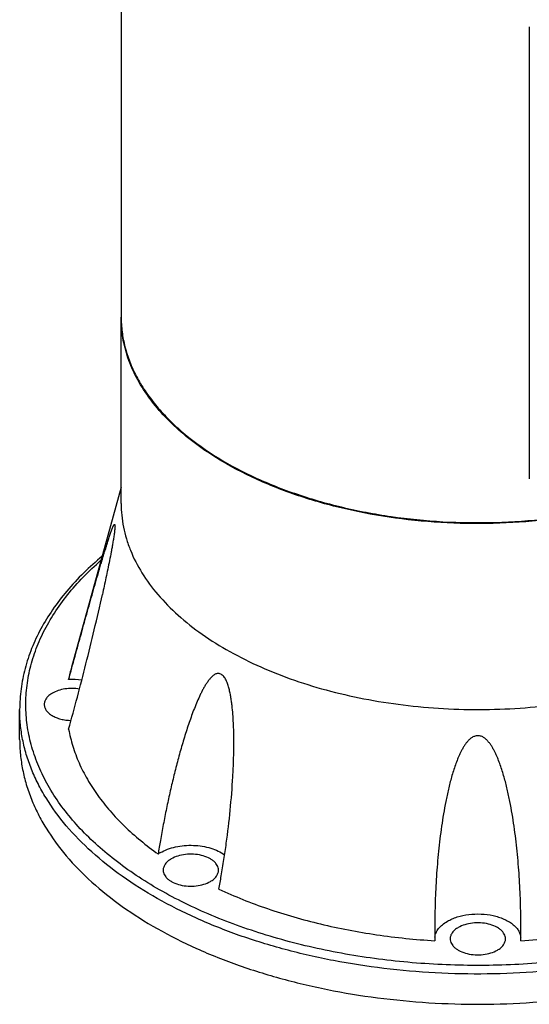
# Model space of a CAD drawing. Header units: millimetres. Extents: x 20 to 4180, y 42 to 2950.
# Tile 100 of 133: x 3830 to 3934, y 1673 to 1874. Entities that reach past the tile are written whole.
import ezdxf

# ---------------------------------------------------------------- set-up
doc = ezdxf.new("R2010")
doc.units = ezdxf.units.MM
doc.header["$LTSCALE"] = 231.275
doc.layers.add('BASE_ASM_PBL21', color=7, linetype='CONTINUOUS')
doc.layers.add('DEFAULT_VBL19', color=7, linetype='CONTINUOUS')

# ---------------------------------------------------------------- blocks, each defined once
blk = doc.blocks.new('BASE_ASM_PBL21', base_point=(3953.26, 1805.69))
at = {"layer": 'BASE_ASM_PBL21', "color": 7}
for p, q in [((3851.12, 1913.53), (3851.12, 1813.21)), ((3934.08, 1872.12), (3934.08, 1780.26)), ((3851.12, 1775.24), (3851.12, 1813.1)), ((3851.12, 1813.01), (3851.12, 1813.1)), ((3851.12, 1778.56), (3841.03, 1742.01)), ((3830.49, 1727.27), (3830.49, 1733.4)), ((3914.87, 1689.22), (3914.89, 1686.4)), ((3932.34, 1686.4), (3932.37, 1689.22))]:
    blk.add_line(p, q, dxfattribs=at)
for centre, radius, start, end in [((3869.4, 1734.18), 29.43, 164.5645, 169.6772), ((3841.11, 1724.42), 15.05, 82.3469, 92.5389), ((4066.6, 1670.57), 210.64, 170.1137, 170.8622), ((3862.94, 1697.63), 7.7, 119.9417, 123.9279), ((3699.84, 1729.49), 174.21, 349.2186, 350.1188), ((3923.87, 1826.7), 140.56, 273.4553, 278.7535)]:
    blk.add_arc(centre, radius, start, end, dxfattribs=at)
for points, knots in [([(3851.12, 1813.21), (3851.12, 1812.18), (3851.25, 1810.11), (3851.84, 1807.03), (3852.83, 1803.99), (3854.2, 1801), (3855.95, 1798.08), (3858.07, 1795.24), (3860.53, 1792.5), (3864.36, 1788.93), (3869.98, 1784.82), (3877.73, 1780.61), (3886.45, 1777.1), (3895.96, 1774.36), (3906.06, 1772.44), (3916.54, 1771.4), (3927.16, 1771.25), (3937.71, 1772), (3947.96, 1773.62), (3957.69, 1776.09), (3966.69, 1779.36), (3972.28, 1782.11), (3974.88, 1783.61)], [0, 0, 0, 0, 0.021329, 0.042887, 0.06489, 0.087532, 0.110979, 0.135363, 0.160783, 0.187306, 0.243737, 0.304679, 0.369759, 0.438349, 0.509629, 0.582645, 0.656369, 0.729738, 0.801707, 0.871292, 0.937623, 1, 1, 1, 1]), ([(3872.35, 1783.41), (3870.72, 1784.35), (3867.6, 1786.32), (3863.35, 1789.62), (3859.67, 1793.14), (3856.6, 1796.86), (3854.17, 1800.74), (3852.42, 1804.76), (3851.35, 1808.86), (3851.12, 1811.63), (3851.12, 1813.01)], [0, 0, 0, 0, 0.148606, 0.289501, 0.422724, 0.548644, 0.668002, 0.78194, 0.891988, 1, 1, 1, 1]), ([(3996.12, 1813.01), (3996.12, 1811.98), (3995.98, 1809.91), (3995.39, 1806.83), (3994.4, 1803.78), (3993.03, 1800.79), (3991.28, 1797.87), (3989.17, 1795.04), (3986.7, 1792.3), (3982.87, 1788.73), (3977.25, 1784.62), (3969.5, 1780.41), (3960.78, 1776.89), (3951.27, 1774.15), (3941.17, 1772.24), (3930.7, 1771.2), (3920.07, 1771.05), (3909.52, 1771.79), (3899.27, 1773.42), (3889.54, 1775.89), (3880.54, 1779.15), (3874.96, 1781.9), (3872.35, 1783.41)], [0, 0, 0, 0, 0.021329, 0.042887, 0.06489, 0.087532, 0.110979, 0.135363, 0.160783, 0.187306, 0.243737, 0.304678, 0.369759, 0.438349, 0.509628, 0.582645, 0.656368, 0.729738, 0.801707, 0.871292, 0.937623, 1, 1, 1, 1]), ([(3851.12, 1775.24), (3851.12, 1774.44), (3851.2, 1772.84), (3851.55, 1770.44), (3852.15, 1768.06), (3853.27, 1764.88), (3855.29, 1760.98), (3858.57, 1756.55), (3862.7, 1752.38), (3867.61, 1748.52), (3873.25, 1745.01), (3879.55, 1741.89), (3886.41, 1739.21), (3893.75, 1737), (3901.48, 1735.29), (3909.5, 1734.09), (3917.7, 1733.43), (3925.98, 1733.32), (3934.23, 1733.74), (3939.68, 1734.39), (3942.38, 1734.81)], [0, 0, 0, 0, 0.021761, 0.043664, 0.065846, 0.088435, 0.135243, 0.184893, 0.237881, 0.294459, 0.354665, 0.418356, 0.485241, 0.554916, 0.626884, 0.700578, 0.775386, 0.850662, 0.925751, 1, 1, 1, 1]), ([(3840.45, 1739.45), (3840.88, 1741.03), (3841.73, 1744.16), (3842.81, 1748.04), (3843.65, 1751.09), (3844.28, 1753.33), (3844.9, 1755.53), (3845.51, 1757.7), (3846.02, 1759.49), (3846.42, 1760.89), (3846.72, 1761.93), (3847.02, 1762.95), (3847.32, 1763.95), (3847.61, 1764.93), (3847.9, 1765.89), (3848.19, 1766.82), (3848.47, 1767.72), (3848.75, 1768.58), (3849.02, 1769.37), (3849.24, 1769.98), (3849.4, 1770.37), (3849.48, 1770.57), (3849.54, 1770.69), (3849.6, 1770.8), (3849.65, 1770.88), (3849.68, 1770.94), (3849.71, 1770.97), (3849.73, 1770.99), (3849.76, 1771.01), (3849.78, 1771.01), (3849.81, 1771), (3849.82, 1770.98), (3849.84, 1770.95), (3849.85, 1770.9), (3849.86, 1770.8), (3849.87, 1770.72), (3849.87, 1770.66)], [0, 0, 0, 0, 0.147403, 0.291493, 0.362238, 0.432056, 0.500875, 0.568593, 0.635065, 0.667771, 0.70008, 0.731946, 0.763317, 0.794118, 0.824257, 0.853604, 0.881977, 0.909101, 0.934539, 0.957521, 0.967664, 0.972273, 0.9765, 0.980273, 0.983498, 0.984872, 0.986068, 0.987076, 0.987896, 0.988565, 0.989202, 0.989993, 0.991093, 0.992596, 0.994565, 1, 1, 1, 1]), ([(3849.87, 1770.66), (3849.87, 1770.55), (3849.85, 1770.31), (3849.82, 1769.94), (3849.77, 1769.52), (3849.69, 1768.92), (3849.57, 1768.16), (3849.42, 1767.24), (3849.26, 1766.33), (3849.04, 1765.12), (3848.75, 1763.64), (3848.4, 1761.89), (3848.04, 1760.16), (3847.67, 1758.45), (3847.43, 1757.32), (3847.3, 1756.76)], [0, 0, 0, 0, 0.022387, 0.049928, 0.080431, 0.112417, 0.178033, 0.244017, 0.309647, 0.374739, 0.503261, 0.629782, 0.754594, 0.877938, 1, 1, 1, 1]), ([(3847.24, 1764.52), (3844.66, 1762.37), (3841.1, 1758.9), (3837.16, 1753.76), (3834.75, 1749.86), (3832.86, 1745.85), (3831.5, 1741.75), (3830.68, 1737.59), (3830.49, 1734.79), (3830.49, 1733.4)], [0, 0, 0, 0, 0.27614, 0.406131, 0.531297, 0.652339, 0.770119, 0.885638, 1, 1, 1, 1]), ([(3948.24, 1683.32), (3943.72, 1682.59), (3934.54, 1681.55), (3920.68, 1681.2), (3906.89, 1682.06), (3893.48, 1684.1), (3882.75, 1686.78), (3874.62, 1689.49), (3868.87, 1691.76), (3863.44, 1694.27), (3858.35, 1697.01), (3853.63, 1699.97), (3849.32, 1703.13), (3845.43, 1706.47), (3840.93, 1711.03), (3837.23, 1715.99), (3834.52, 1721.25), (3833.05, 1725.2), (3832.1, 1729.21), (3831.67, 1733.25), (3831.79, 1737.3), (3832.44, 1741.33), (3833.61, 1745.32), (3835.31, 1749.24), (3837.51, 1753.07), (3840.21, 1756.79), (3843.39, 1760.37), (3845.76, 1762.61), (3847.02, 1763.71)], [0, 0, 0, 0, 0.078736, 0.158431, 0.237868, 0.315843, 0.39122, 0.427627, 0.463022, 0.497313, 0.530422, 0.562293, 0.592894, 0.622218, 0.65029, 0.702882, 0.727699, 0.751729, 0.775183, 0.798302, 0.821345, 0.844575, 0.868246, 0.892587, 0.917794, 0.944026, 0.971401, 1, 1, 1, 1]), ([(3840.45, 1729.38), (3841.05, 1731.55), (3842.25, 1735.96), (3843.99, 1742.7), (3845.69, 1749.65), (3846.77, 1754.36), (3847.3, 1756.76)], [0, 0, 0, 0, 0.23958, 0.485888, 0.738987, 1, 1, 1, 1]), ([(3874.03, 1726.65), (3874.03, 1727.83), (3874, 1729.6), (3873.87, 1731.97), (3873.74, 1733.46), (3873.6, 1734.65), (3873.48, 1735.56), (3873.32, 1736.46), (3873.12, 1737.36), (3872.92, 1738.1), (3872.72, 1738.69), (3872.55, 1739.12), (3872.36, 1739.53), (3872.12, 1739.92), (3871.85, 1740.24), (3871.53, 1740.49), (3871.2, 1740.64), (3870.91, 1740.7), (3870.69, 1740.69), (3870.48, 1740.66), (3870.23, 1740.56), (3869.96, 1740.38), (3869.71, 1740.18), (3869.47, 1739.95), (3869.15, 1739.63), (3868.8, 1739.18), (3868.4, 1738.6), (3868.03, 1737.99), (3867.68, 1737.36), (3867.35, 1736.7), (3866.92, 1735.81), (3866.41, 1734.66), (3865.85, 1733.25), (3865.31, 1731.81), (3864.8, 1730.35), (3864.32, 1728.86), (3863.85, 1727.36), (3863.25, 1725.32), (3862.54, 1722.75), (3861.75, 1719.62), (3861.01, 1716.46), (3860.32, 1713.25), (3859.68, 1710.01), (3859.28, 1707.83), (3859.09, 1706.74)], [0, 0, 0, 0, 0.068274, 0.102743, 0.137489, 0.154985, 0.172573, 0.190274, 0.208077, 0.225978, 0.234953, 0.243916, 0.252833, 0.261548, 0.269825, 0.277474, 0.284529, 0.29113, 0.294295, 0.297394, 0.303505, 0.309661, 0.315926, 0.322307, 0.328794, 0.34204, 0.355594, 0.369396, 0.383401, 0.397576, 0.411896, 0.440898, 0.470296, 0.500017, 0.530013, 0.560245, 0.590687, 0.621318, 0.683084, 0.745452, 0.80836, 0.871769, 0.935653, 1, 1, 1, 1]), ([(3837.14, 1736.71), (3836.89, 1736.57), (3836.44, 1736.26), (3835.91, 1735.7), (3835.62, 1735.17), (3835.51, 1734.74), (3835.49, 1734.52), (3835.49, 1734.42)], [0, 0, 0, 0, 0.289581, 0.548634, 0.781636, 0.891838, 1, 1, 1, 1]), ([(3842.65, 1737.54), (3842.17, 1737.62), (3841.18, 1737.7), (3839.72, 1737.6), (3838.35, 1737.29), (3837.51, 1736.93), (3837.14, 1736.71)], [0, 0, 0, 0, 0.260797, 0.522118, 0.771945, 1, 1, 1, 1]), ([(3946.48, 1681.28), (3943.03, 1680.77), (3936.06, 1680), (3925.54, 1679.53), (3914.99, 1679.75), (3904.55, 1680.65), (3894.35, 1682.23), (3884.53, 1684.47), (3875.21, 1687.33), (3866.5, 1690.79), (3858.52, 1694.79), (3851.38, 1699.28), (3845.15, 1704.23), (3839.92, 1709.55), (3836.41, 1714.33), (3834.2, 1718.28), (3832.85, 1721.24), (3831.8, 1724.24), (3831.05, 1727.28), (3830.59, 1730.33), (3830.49, 1732.38), (3830.49, 1733.4)], [0, 0, 0, 0, 0.074478, 0.149718, 0.225076, 0.299905, 0.373571, 0.445472, 0.515055, 0.581836, 0.64542, 0.70553, 0.762033, 0.814972, 0.864605, 0.888347, 0.911471, 0.934077, 0.956281, 0.97821, 1, 1, 1, 1]), ([(3835.49, 1734.42), (3835.49, 1734.31), (3835.51, 1734.1), (3835.62, 1733.68), (3835.89, 1733.16), (3836.41, 1732.6), (3837.09, 1732.12), (3837.92, 1731.72), (3838.86, 1731.42), (3839.88, 1731.23), (3840.58, 1731.18), (3840.94, 1731.17)], [0, 0, 0, 0, 0.045308, 0.091438, 0.188788, 0.29672, 0.417151, 0.5499, 0.693249, 0.844428, 1, 1, 1, 1]), ([(3840.45, 1729.38), (3840.66, 1728.22), (3841.23, 1725.89), (3842.51, 1722.48), (3844.22, 1719.13), (3846.34, 1715.86), (3848.85, 1712.7), (3852.8, 1708.54), (3856.21, 1705.76), (3858.64, 1704.03)], [0, 0, 0, 0, 0.110885, 0.224395, 0.341429, 0.462738, 0.588915, 0.720389, 1, 1, 1, 1]), ([(3830.49, 1727.27), (3830.49, 1726.25), (3830.59, 1724.21), (3831.05, 1721.15), (3831.8, 1718.12), (3832.85, 1715.11), (3834.2, 1712.15), (3836.41, 1708.21), (3839.92, 1703.43), (3845.15, 1698.1), (3851.38, 1693.16), (3858.52, 1688.66), (3866.5, 1684.66), (3875.21, 1681.21), (3884.53, 1678.35), (3894.35, 1676.11), (3904.55, 1674.53), (3914.99, 1673.62), (3925.54, 1673.4), (3936.06, 1673.87), (3943.03, 1674.65), (3946.48, 1675.15)], [0, 0, 0, 0, 0.02179, 0.043719, 0.065923, 0.088529, 0.111653, 0.135395, 0.185028, 0.237967, 0.29447, 0.35458, 0.418164, 0.484945, 0.554528, 0.626429, 0.700095, 0.774924, 0.850282, 0.925522, 1, 1, 1, 1]), ([(3871.47, 1699.6), (3871.66, 1700.69), (3872.02, 1702.89), (3872.67, 1707.32), (3873.33, 1712.93), (3873.78, 1718.6), (3873.99, 1723.18), (3874.03, 1725.49), (3874.03, 1726.65)], [0, 0, 0, 0, 0.122531, 0.245717, 0.494058, 0.745248, 0.872107, 1, 1, 1, 1]), ([(3932.37, 1689.22), (3932.37, 1690.93), (3932.31, 1694.35), (3932.1, 1698.61), (3931.85, 1702.02), (3931.62, 1704.57), (3931.33, 1707.11), (3931, 1709.65), (3930.61, 1712.17), (3930.15, 1714.69), (3929.7, 1716.77), (3929.29, 1718.43), (3928.96, 1719.67), (3928.59, 1720.9), (3928.19, 1722.11), (3927.81, 1723.12), (3927.48, 1723.91), (3927.21, 1724.49), (3926.92, 1725.07), (3926.6, 1725.64), (3926.32, 1726.1), (3926.07, 1726.45), (3925.86, 1726.71), (3925.64, 1726.96), (3925.42, 1727.2), (3925.18, 1727.43), (3924.83, 1727.71), (3924.31, 1727.98), (3923.62, 1728.06), (3923.04, 1727.98), (3922.61, 1727.81), (3922.31, 1727.64), (3922.05, 1727.44), (3921.81, 1727.21), (3921.58, 1726.96), (3921.37, 1726.71), (3921.17, 1726.46), (3920.92, 1726.1), (3920.63, 1725.64), (3920.32, 1725.07), (3920.02, 1724.49), (3919.76, 1723.91), (3919.42, 1723.12), (3919.04, 1722.11), (3918.64, 1720.9), (3918.27, 1719.67), (3917.94, 1718.43), (3917.53, 1716.77), (3917.08, 1714.69), (3916.63, 1712.17), (3916.23, 1709.65), (3915.9, 1707.11), (3915.62, 1704.57), (3915.38, 1702.02), (3915.13, 1698.61), (3914.92, 1694.35), (3914.87, 1690.93), (3914.87, 1689.22)], [0, 0, 0, 0, 0.062316, 0.12456, 0.15566, 0.186746, 0.217821, 0.248888, 0.279949, 0.311012, 0.342084, 0.357629, 0.373183, 0.38875, 0.404335, 0.419946, 0.427769, 0.435607, 0.443462, 0.451332, 0.459227, 0.463203, 0.4672, 0.471209, 0.47522, 0.479248, 0.483315, 0.491576, 0.499977, 0.50838, 0.512557, 0.51669, 0.520764, 0.524793, 0.528805, 0.532811, 0.536798, 0.540767, 0.548665, 0.556536, 0.564392, 0.572231, 0.580053, 0.595665, 0.61125, 0.626817, 0.642371, 0.657916, 0.688988, 0.720051, 0.751112, 0.782179, 0.813254, 0.84434, 0.87544, 0.937684, 1, 1, 1, 1]), ([(3859.09, 1704.31), (3859.55, 1704.57), (3860.55, 1705.03), (3862.19, 1705.5), (3863.96, 1705.77), (3865.79, 1705.82), (3867.6, 1705.65), (3869.31, 1705.26), (3870.84, 1704.69), (3871.75, 1704.16), (3872.15, 1703.86)], [0, 0, 0, 0, 0.115762, 0.24114, 0.373078, 0.50787, 0.641547, 0.77024, 0.890556, 1, 1, 1, 1]), ([(3861.3, 1703.03), (3861.06, 1702.89), (3860.61, 1702.58), (3860.07, 1702.02), (3859.79, 1701.49), (3859.67, 1701.06), (3859.65, 1700.84), (3859.65, 1700.74)], [0, 0, 0, 0, 0.289581, 0.548634, 0.781636, 0.891838, 1, 1, 1, 1]), ([(3870.9, 1700.74), (3870.9, 1700.9), (3870.86, 1701.23), (3870.67, 1701.7), (3870.37, 1702.15), (3869.95, 1702.57), (3869.44, 1702.94), (3868.61, 1703.39), (3867.4, 1703.79), (3865.82, 1704.02), (3864.2, 1703.97), (3862.66, 1703.66), (3861.72, 1703.27), (3861.3, 1703.03)], [0, 0, 0, 0, 0.042848, 0.087465, 0.135286, 0.187237, 0.243729, 0.304736, 0.438372, 0.582681, 0.729798, 0.871354, 1, 1, 1, 1]), ([(3859.65, 1700.74), (3859.65, 1700.58), (3859.7, 1700.25), (3859.89, 1699.78), (3860.19, 1699.33), (3860.61, 1698.91), (3861.12, 1698.54), (3861.95, 1698.09), (3863.16, 1697.68), (3864.74, 1697.46), (3866.36, 1697.5), (3867.9, 1697.81), (3868.84, 1698.2), (3869.26, 1698.44)], [0, 0, 0, 0, 0.042848, 0.087465, 0.135286, 0.187237, 0.243729, 0.304736, 0.438372, 0.582681, 0.729798, 0.871354, 1, 1, 1, 1]), ([(3869.26, 1698.44), (3869.5, 1698.58), (3869.95, 1698.89), (3870.49, 1699.45), (3870.77, 1699.98), (3870.89, 1700.42), (3870.9, 1700.63), (3870.9, 1700.74)], [0, 0, 0, 0, 0.289581, 0.548634, 0.781636, 0.891838, 1, 1, 1, 1]), ([(3870.98, 1696.9), (3874.19, 1695.4), (3880.97, 1692.69), (3891.71, 1689.61), (3903.11, 1687.44), (3910.93, 1686.64), (3914.89, 1686.4)], [0, 0, 0, 0, 0.2345, 0.481295, 0.737552, 1, 1, 1, 1]), ([(3917.43, 1690.36), (3917.73, 1690.54), (3918.39, 1690.86), (3919.82, 1691.39), (3921.8, 1691.8), (3924.26, 1691.89), (3926.29, 1691.64), (3927.83, 1691.23), (3928.88, 1690.84), (3929.82, 1690.37), (3930.64, 1689.83), (3931.32, 1689.22), (3931.85, 1688.55), (3932.2, 1687.85), (3932.32, 1687.35), (3932.35, 1687.11)], [0, 0, 0, 0, 0.061811, 0.127454, 0.267335, 0.413003, 0.556622, 0.625347, 0.690863, 0.752529, 0.809918, 0.862895, 0.911697, 0.95701, 1, 1, 1, 1]), ([(3914.88, 1687.11), (3914.9, 1687.26), (3914.96, 1687.57), (3915.17, 1688.18), (3915.63, 1688.92), (3916.43, 1689.71), (3917.07, 1690.15), (3917.43, 1690.36)], [0, 0, 0, 0, 0.107824, 0.218485, 0.453224, 0.712686, 1, 1, 1, 1]), ([(3919.64, 1689.08), (3919.39, 1688.94), (3918.94, 1688.63), (3918.41, 1688.07), (3918.12, 1687.54), (3918.01, 1687.11), (3917.99, 1686.89), (3917.99, 1686.79)], [0, 0, 0, 0, 0.289581, 0.548634, 0.781636, 0.891838, 1, 1, 1, 1]), ([(3929.24, 1686.79), (3929.24, 1686.95), (3929.2, 1687.28), (3929.01, 1687.75), (3928.7, 1688.2), (3928.29, 1688.61), (3927.78, 1688.99), (3926.95, 1689.44), (3925.74, 1689.84), (3924.16, 1690.07), (3922.53, 1690.02), (3921, 1689.71), (3920.06, 1689.32), (3919.64, 1689.08)], [0, 0, 0, 0, 0.042848, 0.087465, 0.135286, 0.187237, 0.243729, 0.304736, 0.438372, 0.582681, 0.729798, 0.871354, 1, 1, 1, 1]), ([(3917.99, 1686.79), (3917.99, 1686.63), (3918.03, 1686.3), (3918.22, 1685.82), (3918.53, 1685.38), (3918.94, 1684.96), (3919.46, 1684.58), (3920.28, 1684.14), (3921.49, 1683.73), (3923.07, 1683.51), (3924.7, 1683.55), (3926.23, 1683.86), (3927.18, 1684.25), (3927.59, 1684.49)], [0, 0, 0, 0, 0.042848, 0.087465, 0.135286, 0.187237, 0.243729, 0.304736, 0.438372, 0.582681, 0.729798, 0.871354, 1, 1, 1, 1]), ([(3927.59, 1684.49), (3927.84, 1684.63), (3928.29, 1684.94), (3928.82, 1685.5), (3929.11, 1686.03), (3929.22, 1686.47), (3929.24, 1686.68), (3929.24, 1686.79)], [0, 0, 0, 0, 0.289581, 0.548634, 0.781636, 0.891838, 1, 1, 1, 1])]:
    blk.add_open_spline(points, degree=3, knots=knots, dxfattribs=at)
blk = doc.blocks.new('DEFAULT_VBL19', base_point=(3677.42, 2256.49))
at = {"layer": 'BASE_ASM_PBL21'}
blk.add_blockref('BASE_ASM_PBL21', (3953.26, 1805.69), dxfattribs=at)

msp = doc.modelspace()

# ---------------------------------------------------------------- block references
at = {"layer": 'DEFAULT_VBL19'}
msp.add_blockref('DEFAULT_VBL19', (3677.416, 2256.486), dxfattribs=at)

doc.saveas('drawing.dxf')
